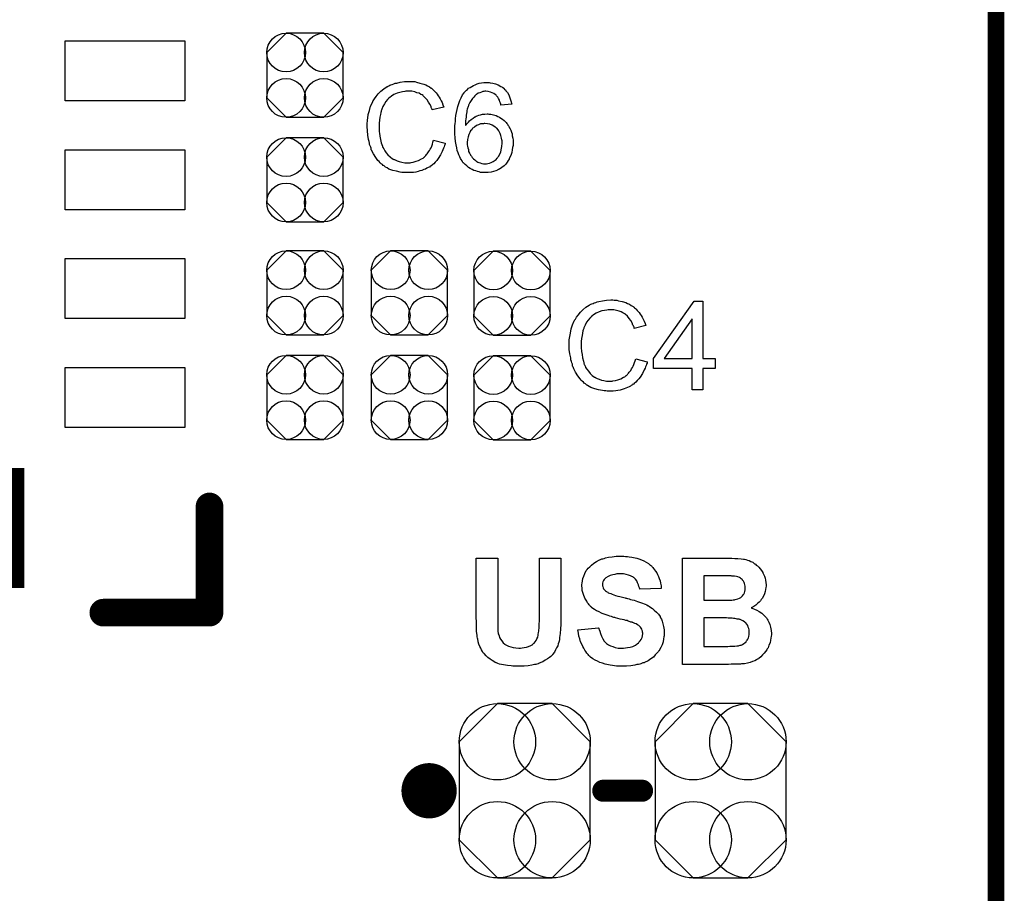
# Model space of a CAD drawing. Extents: x -0.07 to 0.95, y -0.15 to 2.1.
# Tile 18 of 25: x 0.6 to 0.95, y 1.23 to 1.54. Entities that reach past the tile are written whole.
import ezdxf

# ---------------------------------------------------------------- set-up
doc = ezdxf.new("R2010")
doc.units = 0
doc.layers.get('0').update_dxf_attribs({"linetype": 'CONTINUOUS'})
for name, color, linetype in [('gko', 6, 'CONTINUOUS'), ('gto', 2, 'CONTINUOUS'), ('gts', 1, 'CONTINUOUS')]:
    doc.layers.add(name, color=color, linetype=linetype)

# ---------------------------------------------------------------- blocks, each defined once
blk = doc.blocks.new('D11')
at = {"const_width": 0.005}
blk.add_lwpolyline([(-0.0025, 0, 1), (0.0025, 0, 1)], format="xyb", close=True, dxfattribs=at)
blk = doc.blocks.new('D16')
at = {"const_width": 0.004}
blk.add_lwpolyline([(-0.002, 0, 1), (0.002, 0, 1)], format="xyb", close=True, dxfattribs=at)
blk = doc.blocks.new('D171')
blk.add_lwpolyline([(-0.0068, -0.0152), (0.0068, -0.0152), (0.0138, -0.0082), (0.0138, 0.0082), (0.0068, 0.0152), (-0.0068, 0.0152), (-0.0138, 0.0082), (-0.0138, -0.0082)], close=True)
for centre in [(-0.0068, 0.0082), (0.0068, 0.0082), (-0.0068, -0.0082), (0.0068, -0.0082)]:
    blk.add_circle(centre, 0.007)
blk = doc.blocks.new('D226')
blk.add_lwpolyline([(-0.0237, 0.0177), (-0.0237, -0.0177), (-0.0099, -0.0315), (0.0099, -0.0315), (0.0237, -0.0177), (0.0237, 0.0177), (0.0099, 0.0315), (-0.0099, 0.0315)], close=True)
for centre in [(-0.0099, 0.0177), (0.0099, 0.0177), (-0.0099, -0.0177), (0.0099, -0.0177)]:
    blk.add_circle(centre, 0.0138)
blk = doc.blocks.new('D239')
at = {"const_width": 0.0433}
blk.add_lwpolyline([(-0.01085, 0), (0.01085, 0)], dxfattribs=at)

msp = doc.modelspace()

# ---------------------------------------------------------------- linework, layer by layer
at = {"layer": 'gko', "color": 6, "const_width": 0.006}
msp.add_lwpolyline([(0.95, -0.05), (0.95, 2.1)], dxfattribs=at)
at = {"layer": 'gto', "color": 2}
for points in [[(0.7384, 1.5215), (0.7388, 1.5214), (0.7393, 1.5214), (0.7399, 1.5214), (0.7405, 1.5212), (0.7417, 1.5209), (0.7431, 1.5205), (0.7438, 1.5202), (0.7444, 1.5199), (0.7451, 1.5195), (0.7457, 1.5191), (0.7458, 1.519), (0.7459, 1.519), (0.746, 1.5189), (0.7463, 1.5186), (0.7465, 1.5184), (0.7468, 1.5181), (0.7472, 1.5177), (0.7475, 1.5173), (0.7479, 1.5169), (0.7483, 1.5163), (0.7487, 1.5158), (0.749, 1.5152), (0.7494, 1.5145), (0.7497, 1.5138), (0.75, 1.513), (0.7503, 1.5122), (0.7461, 1.5112), (0.7461, 1.5113), (0.7461, 1.5114), (0.746, 1.5116), (0.7459, 1.5118), (0.7458, 1.5121), (0.7457, 1.5124), (0.7453, 1.5132), (0.7448, 1.514), (0.7443, 1.5148), (0.7436, 1.5156), (0.7429, 1.5163), (0.7428, 1.5164), (0.7425, 1.5166), (0.742, 1.5168), (0.7414, 1.5172), (0.7406, 1.5174), (0.7398, 1.5177), (0.7387, 1.5179), (0.7375, 1.5179), (0.7372, 1.5179), (0.7369, 1.5179), (0.7366, 1.5179), (0.7362, 1.5178), (0.7354, 1.5177), (0.7344, 1.5175), (0.7334, 1.5172), (0.7323, 1.5167), (0.7314, 1.5161), (0.7313, 1.5161), (0.7313, 1.516), (0.7309, 1.5158), (0.7305, 1.5154), (0.73, 1.5149), (0.7294, 1.5142), (0.7289, 1.5134), (0.7283, 1.5124), (0.7279, 1.5114), (0.7279, 1.5113), (0.7278, 1.5112), (0.7278, 1.5111), (0.7277, 1.5109), (0.7277, 1.5106), (0.7276, 1.5103), (0.7274, 1.5095), (0.7272, 1.5086), (0.7271, 1.5075), (0.727, 1.5064), (0.7269, 1.5052), (0.7269, 1.5052), (0.7269, 1.505), (0.7269, 1.5048), (0.7269, 1.5045), (0.727, 1.5042), (0.727, 1.5038), (0.727, 1.5033), (0.7271, 1.5028), (0.7272, 1.5017), (0.7274, 1.5005), (0.7277, 1.4993), (0.7281, 1.4981), (0.7281, 1.4981), (0.7281, 1.498), (0.7282, 1.4978), (0.7283, 1.4976), (0.7286, 1.4971), (0.729, 1.4964), (0.7295, 1.4957), (0.7301, 1.4949), (0.7309, 1.4942), (0.7318, 1.4935), (0.7318, 1.4935), (0.7319, 1.4935), (0.732, 1.4934), (0.7322, 1.4933), (0.7325, 1.4932), (0.7327, 1.4931), (0.7334, 1.4928), (0.7342, 1.4925), (0.7351, 1.4923), (0.7362, 1.4921), (0.7372, 1.4921), (0.7375, 1.4921), (0.7378, 1.4921), (0.7381, 1.4921), (0.7385, 1.4922), (0.7393, 1.4923), (0.7403, 1.4926), (0.7412, 1.4929), (0.7423, 1.4935), (0.7428, 1.4937), (0.7432, 1.4941), (0.7433, 1.4941), (0.7433, 1.4942), (0.7435, 1.4943), (0.7436, 1.4945), (0.7438, 1.4947), (0.7441, 1.495), (0.7443, 1.4953), (0.7446, 1.4956), (0.7448, 1.496), (0.7452, 1.4965), (0.7454, 1.497), (0.7457, 1.4975), (0.746, 1.4981), (0.7462, 1.4988), (0.7464, 1.4995), (0.7466, 1.5002), (0.7508, 1.4991), (0.7508, 1.4991), (0.7508, 1.4989), (0.7507, 1.4986), (0.7506, 1.4983), (0.7504, 1.4978), (0.7502, 1.4973), (0.75, 1.4968), (0.7497, 1.4962), (0.7491, 1.4949), (0.7483, 1.4936), (0.7478, 1.4929), (0.7472, 1.4923), (0.7467, 1.4917), (0.746, 1.4912), (0.746, 1.4911), (0.7459, 1.491), (0.7457, 1.491), (0.7454, 1.4908), (0.7451, 1.4905), (0.7447, 1.4903), (0.7442, 1.4901), (0.7437, 1.4898), (0.7431, 1.4896), (0.7424, 1.4893), (0.7417, 1.4891), (0.741, 1.4889), (0.7402, 1.4887), (0.7394, 1.4886), (0.7385, 1.4885), (0.7376, 1.4885), (0.7371, 1.4885), (0.7367, 1.4885), (0.7363, 1.4885), (0.7358, 1.4886), (0.7352, 1.4886), (0.7346, 1.4887), (0.7332, 1.489), (0.7319, 1.4893), (0.7305, 1.4898), (0.7298, 1.4902), (0.7292, 1.4905), (0.7291, 1.4906), (0.729, 1.4906), (0.7289, 1.4908), (0.7287, 1.491), (0.7284, 1.4911), (0.7281, 1.4914), (0.7277, 1.4917), (0.7273, 1.4921), (0.727, 1.4925), (0.7265, 1.4929), (0.7257, 1.494), (0.7249, 1.4953), (0.7242, 1.4966), (0.7242, 1.4967), (0.7241, 1.4968), (0.7241, 1.4971), (0.724, 1.4973), (0.7239, 1.4977), (0.7237, 1.4982), (0.7235, 1.4987), (0.7234, 1.4992), (0.7233, 1.4998), (0.7231, 1.5005), (0.7229, 1.502), (0.7227, 1.5036), (0.7226, 1.5052), (0.7226, 1.5053), (0.7226, 1.5055), (0.7226, 1.5057), (0.7226, 1.5061), (0.7226, 1.5065), (0.7227, 1.507), (0.7227, 1.5076), (0.7228, 1.5082), (0.723, 1.5095), (0.7234, 1.511), (0.7238, 1.5125), (0.7245, 1.5139), (0.7245, 1.514), (0.7246, 1.5141), (0.7247, 1.5143), (0.7248, 1.5145), (0.725, 1.5148), (0.7253, 1.5152), (0.7259, 1.516), (0.7266, 1.517), (0.7276, 1.5179), (0.7286, 1.5188), (0.7299, 1.5196), (0.7299, 1.5196), (0.7301, 1.5197), (0.7302, 1.5198), (0.7305, 1.5199), (0.7308, 1.5201), (0.7312, 1.5202), (0.7317, 1.5204), (0.7322, 1.5206), (0.7327, 1.5208), (0.7333, 1.5209), (0.7346, 1.5212), (0.7361, 1.5214), (0.7376, 1.5215), (0.7381, 1.5215), (0.7384, 1.5215)], [(0.7664, 1.5211), (0.7667, 1.5211), (0.7671, 1.521), (0.768, 1.5208), (0.769, 1.5206), (0.77, 1.5202), (0.771, 1.5197), (0.7715, 1.5194), (0.772, 1.519), (0.772, 1.519), (0.7721, 1.5189), (0.7722, 1.5188), (0.7723, 1.5186), (0.7726, 1.5184), (0.7727, 1.5181), (0.7733, 1.5175), (0.7738, 1.5166), (0.7742, 1.5156), (0.7746, 1.5145), (0.7749, 1.5132), (0.771, 1.5129), (0.771, 1.5129), (0.7709, 1.5129), (0.7709, 1.5132), (0.7708, 1.5136), (0.7706, 1.5141), (0.7704, 1.5147), (0.7701, 1.5153), (0.7698, 1.5158), (0.7695, 1.5162), (0.7694, 1.5163), (0.7692, 1.5165), (0.7689, 1.5167), (0.7684, 1.5171), (0.7678, 1.5173), (0.7672, 1.5176), (0.7664, 1.5178), (0.7655, 1.5179), (0.7652, 1.5179), (0.7648, 1.5178), (0.7644, 1.5178), (0.7639, 1.5176), (0.7633, 1.5174), (0.7628, 1.5172), (0.7622, 1.5168), (0.7621, 1.5168), (0.7619, 1.5166), (0.7616, 1.5163), (0.7612, 1.5158), (0.7607, 1.5153), (0.7602, 1.5146), (0.7597, 1.5138), (0.7593, 1.5129), (0.7593, 1.5128), (0.7592, 1.5127), (0.7592, 1.5126), (0.7591, 1.5124), (0.759, 1.5121), (0.7589, 1.5118), (0.7588, 1.5114), (0.7587, 1.511), (0.7586, 1.5105), (0.7585, 1.5099), (0.7584, 1.5093), (0.7584, 1.5086), (0.7583, 1.5079), (0.7582, 1.5072), (0.7582, 1.5063), (0.7582, 1.5055), (0.7582, 1.5056), (0.7584, 1.5058), (0.7587, 1.5062), (0.7592, 1.5067), (0.7596, 1.5072), (0.7602, 1.5077), (0.7609, 1.5082), (0.7616, 1.5087), (0.7617, 1.5087), (0.7617, 1.5087), (0.762, 1.5089), (0.7624, 1.509), (0.763, 1.5093), (0.7636, 1.5094), (0.7643, 1.5096), (0.7651, 1.5097), (0.766, 1.5098), (0.7663, 1.5098), (0.7666, 1.5097), (0.767, 1.5097), (0.7673, 1.5096), (0.7678, 1.5095), (0.7683, 1.5094), (0.7693, 1.5091), (0.7699, 1.5088), (0.7704, 1.5085), (0.771, 1.5082), (0.7716, 1.5078), (0.7721, 1.5074), (0.7727, 1.5068), (0.7727, 1.5068), (0.7728, 1.5067), (0.7729, 1.5066), (0.7731, 1.5063), (0.7733, 1.506), (0.7735, 1.5057), (0.7738, 1.5053), (0.774, 1.5048), (0.7743, 1.5043), (0.7745, 1.5038), (0.7748, 1.5031), (0.775, 1.5025), (0.7751, 1.5018), (0.7753, 1.501), (0.7754, 1.5002), (0.7754, 1.4994), (0.7754, 1.4993), (0.7754, 1.4992), (0.7754, 1.4991), (0.7754, 1.4989), (0.7754, 1.4986), (0.7754, 1.4983), (0.7752, 1.4976), (0.7751, 1.4967), (0.7749, 1.4958), (0.7745, 1.4947), (0.7741, 1.4938), (0.7741, 1.4937), (0.774, 1.4937), (0.7739, 1.4935), (0.7739, 1.4934), (0.7736, 1.4929), (0.7732, 1.4923), (0.7727, 1.4916), (0.7721, 1.491), (0.7713, 1.4904), (0.7705, 1.4898), (0.7705, 1.4898), (0.7704, 1.4898), (0.7703, 1.4897), (0.7701, 1.4896), (0.7697, 1.4894), (0.7691, 1.4892), (0.7683, 1.4889), (0.7674, 1.4887), (0.7664, 1.4885), (0.7654, 1.4885), (0.7651, 1.4885), (0.7649, 1.4885), (0.7645, 1.4885), (0.7641, 1.4886), (0.7636, 1.4886), (0.7631, 1.4888), (0.7625, 1.4889), (0.7619, 1.4891), (0.7612, 1.4893), (0.7606, 1.4896), (0.7599, 1.49), (0.7593, 1.4904), (0.7586, 1.4909), (0.758, 1.4914), (0.7574, 1.4921), (0.7573, 1.4921), (0.7572, 1.4922), (0.7571, 1.4924), (0.7569, 1.4928), (0.7566, 1.4932), (0.7564, 1.4936), (0.7561, 1.4942), (0.7558, 1.4949), (0.7555, 1.4957), (0.7552, 1.4965), (0.755, 1.4975), (0.7548, 1.4986), (0.7545, 1.4998), (0.7544, 1.5011), (0.7543, 1.5025), (0.7543, 1.5039), (0.7543, 1.504), (0.7543, 1.504), (0.7543, 1.5042), (0.7543, 1.5044), (0.7543, 1.5048), (0.7543, 1.5055), (0.7544, 1.5062), (0.7545, 1.5071), (0.7545, 1.508), (0.7547, 1.5091), (0.7549, 1.5102), (0.7551, 1.5113), (0.7554, 1.5124), (0.7557, 1.5135), (0.7561, 1.5146), (0.7566, 1.5156), (0.7571, 1.5166), (0.7577, 1.5174), (0.7577, 1.5175), (0.7578, 1.5176), (0.758, 1.5178), (0.7582, 1.518), (0.7585, 1.5183), (0.7589, 1.5186), (0.7593, 1.519), (0.7598, 1.5193), (0.7604, 1.5196), (0.761, 1.52), (0.7617, 1.5202), (0.7624, 1.5206), (0.7631, 1.5208), (0.764, 1.521), (0.7648, 1.5211), (0.7658, 1.5211), (0.7661, 1.5211), (0.7664, 1.5211)], [(0.7652, 1.5063), (0.7649, 1.5063), (0.7647, 1.5062), (0.7642, 1.5062), (0.7636, 1.5061), (0.7629, 1.5058), (0.7621, 1.5055), (0.7614, 1.505), (0.7606, 1.5044), (0.7606, 1.5043), (0.7604, 1.504), (0.76, 1.5036), (0.7597, 1.503), (0.7594, 1.5023), (0.7591, 1.5014), (0.7589, 1.5005), (0.7588, 1.4994), (0.7588, 1.4993), (0.7588, 1.499), (0.7588, 1.4986), (0.7589, 1.4981), (0.759, 1.4975), (0.7592, 1.4969), (0.7593, 1.4962), (0.7596, 1.4955), (0.7597, 1.4954), (0.7598, 1.4952), (0.76, 1.4948), (0.7603, 1.4944), (0.7606, 1.494), (0.761, 1.4935), (0.7615, 1.4931), (0.762, 1.4927), (0.7621, 1.4926), (0.7623, 1.4925), (0.7626, 1.4923), (0.763, 1.4922), (0.7635, 1.492), (0.7641, 1.4918), (0.7647, 1.4917), (0.7653, 1.4917), (0.7655, 1.4917), (0.7657, 1.4917), (0.7662, 1.4918), (0.7668, 1.4919), (0.7674, 1.4922), (0.7682, 1.4925), (0.7689, 1.493), (0.7693, 1.4933), (0.7696, 1.4937), (0.7696, 1.4937), (0.7697, 1.4938), (0.7699, 1.4941), (0.7702, 1.4945), (0.7705, 1.4951), (0.7709, 1.4959), (0.7711, 1.4968), (0.7713, 1.4979), (0.7714, 1.4991), (0.7714, 1.4992), (0.7714, 1.4993), (0.7714, 1.4995), (0.7714, 1.4997), (0.7714, 1.5), (0.7713, 1.5003), (0.7712, 1.501), (0.771, 1.5019), (0.7707, 1.5027), (0.7702, 1.5036), (0.7696, 1.5044), (0.7695, 1.5044), (0.7693, 1.5047), (0.7689, 1.505), (0.7684, 1.5053), (0.7678, 1.5057), (0.767, 1.506), (0.7661, 1.5062), (0.7652, 1.5063)], [(0.8115, 1.4425), (0.8119, 1.4424), (0.8124, 1.4424), (0.8129, 1.4424), (0.8135, 1.4422), (0.8148, 1.4419), (0.8162, 1.4415), (0.8168, 1.4412), (0.8175, 1.4409), (0.8181, 1.4405), (0.8188, 1.4401), (0.8188, 1.44), (0.8189, 1.44), (0.8191, 1.4399), (0.8193, 1.4396), (0.8196, 1.4394), (0.8199, 1.4391), (0.8202, 1.4387), (0.8206, 1.4383), (0.821, 1.4379), (0.8213, 1.4373), (0.8217, 1.4368), (0.8221, 1.4362), (0.8224, 1.4355), (0.8228, 1.4348), (0.8231, 1.434), (0.8234, 1.4332), (0.8192, 1.4322), (0.8192, 1.4323), (0.8192, 1.4324), (0.8191, 1.4326), (0.819, 1.4328), (0.8189, 1.4331), (0.8187, 1.4334), (0.8184, 1.4342), (0.8179, 1.435), (0.8174, 1.4358), (0.8167, 1.4366), (0.8159, 1.4373), (0.8158, 1.4374), (0.8156, 1.4376), (0.8151, 1.4378), (0.8145, 1.4382), (0.8137, 1.4384), (0.8128, 1.4387), (0.8118, 1.4389), (0.8106, 1.4389), (0.8102, 1.4389), (0.81, 1.4389), (0.8097, 1.4389), (0.8093, 1.4388), (0.8084, 1.4387), (0.8075, 1.4385), (0.8065, 1.4382), (0.8054, 1.4377), (0.8044, 1.4371), (0.8044, 1.4371), (0.8043, 1.437), (0.804, 1.4368), (0.8036, 1.4364), (0.8031, 1.4359), (0.8025, 1.4352), (0.8019, 1.4344), (0.8014, 1.4334), (0.801, 1.4324), (0.801, 1.4323), (0.8009, 1.4322), (0.8009, 1.4321), (0.8008, 1.4319), (0.8007, 1.4316), (0.8006, 1.4313), (0.8005, 1.4305), (0.8003, 1.4296), (0.8001, 1.4285), (0.8, 1.4274), (0.8, 1.4262), (0.8, 1.4262), (0.8, 1.426), (0.8, 1.4258), (0.8, 1.4255), (0.8, 1.4252), (0.8, 1.4248), (0.8001, 1.4243), (0.8001, 1.4238), (0.8003, 1.4227), (0.8005, 1.4215), (0.8008, 1.4203), (0.8011, 1.4191), (0.8011, 1.4191), (0.8012, 1.419), (0.8013, 1.4188), (0.8014, 1.4186), (0.8016, 1.4181), (0.8021, 1.4174), (0.8026, 1.4167), (0.8032, 1.4159), (0.804, 1.4152), (0.8048, 1.4145), (0.8049, 1.4145), (0.805, 1.4145), (0.8051, 1.4144), (0.8053, 1.4143), (0.8055, 1.4142), (0.8058, 1.4141), (0.8065, 1.4138), (0.8073, 1.4135), (0.8082, 1.4133), (0.8092, 1.4131), (0.8103, 1.4131), (0.8106, 1.4131), (0.8109, 1.4131), (0.8112, 1.4131), (0.8115, 1.4132), (0.8124, 1.4133), (0.8133, 1.4136), (0.8143, 1.4139), (0.8153, 1.4145), (0.8158, 1.4147), (0.8163, 1.4151), (0.8163, 1.4151), (0.8164, 1.4152), (0.8165, 1.4153), (0.8167, 1.4155), (0.8169, 1.4157), (0.8171, 1.416), (0.8174, 1.4163), (0.8176, 1.4166), (0.8179, 1.417), (0.8182, 1.4175), (0.8185, 1.418), (0.8188, 1.4185), (0.819, 1.4191), (0.8193, 1.4198), (0.8195, 1.4205), (0.8197, 1.4212), (0.8239, 1.4201), (0.8239, 1.4201), (0.8239, 1.4199), (0.8238, 1.4196), (0.8236, 1.4193), (0.8235, 1.4188), (0.8233, 1.4183), (0.8231, 1.4178), (0.8228, 1.4172), (0.8222, 1.4159), (0.8213, 1.4146), (0.8208, 1.4139), (0.8203, 1.4133), (0.8198, 1.4127), (0.8191, 1.4122), (0.8191, 1.4121), (0.819, 1.412), (0.8187, 1.412), (0.8185, 1.4118), (0.8181, 1.4115), (0.8178, 1.4113), (0.8173, 1.4111), (0.8168, 1.4108), (0.8162, 1.4106), (0.8155, 1.4103), (0.8148, 1.4101), (0.8141, 1.4099), (0.8133, 1.4097), (0.8125, 1.4096), (0.8116, 1.4095), (0.8107, 1.4095), (0.8102, 1.4095), (0.8098, 1.4095), (0.8094, 1.4095), (0.8089, 1.4096), (0.8083, 1.4096), (0.8077, 1.4097), (0.8063, 1.41), (0.8049, 1.4103), (0.8035, 1.4108), (0.8029, 1.4112), (0.8023, 1.4115), (0.8022, 1.4116), (0.8021, 1.4116), (0.8019, 1.4118), (0.8017, 1.412), (0.8015, 1.4121), (0.8011, 1.4124), (0.8008, 1.4127), (0.8004, 1.4131), (0.8, 1.4135), (0.7996, 1.4139), (0.7988, 1.415), (0.798, 1.4163), (0.7973, 1.4176), (0.7973, 1.4177), (0.7972, 1.4178), (0.7972, 1.4181), (0.797, 1.4183), (0.7969, 1.4187), (0.7968, 1.4192), (0.7966, 1.4197), (0.7965, 1.4202), (0.7963, 1.4208), (0.7962, 1.4215), (0.7959, 1.423), (0.7957, 1.4246), (0.7956, 1.4262), (0.7956, 1.4263), (0.7956, 1.4265), (0.7956, 1.4267), (0.7957, 1.4271), (0.7957, 1.4275), (0.7957, 1.428), (0.7958, 1.4286), (0.7959, 1.4292), (0.7961, 1.4305), (0.7964, 1.432), (0.7969, 1.4335), (0.7975, 1.4349), (0.7976, 1.435), (0.7976, 1.4351), (0.7977, 1.4353), (0.7979, 1.4355), (0.7981, 1.4358), (0.7983, 1.4362), (0.7989, 1.437), (0.7997, 1.438), (0.8006, 1.4389), (0.8017, 1.4398), (0.8029, 1.4406), (0.803, 1.4406), (0.8031, 1.4407), (0.8033, 1.4408), (0.8035, 1.4409), (0.8039, 1.4411), (0.8043, 1.4412), (0.8047, 1.4414), (0.8053, 1.4416), (0.8058, 1.4418), (0.8064, 1.4419), (0.8077, 1.4422), (0.8092, 1.4424), (0.8107, 1.4425), (0.8112, 1.4425), (0.8115, 1.4425)], [(0.844, 1.4213), (0.8484, 1.4213), (0.8484, 1.4177), (0.844, 1.4177), (0.844, 1.41), (0.8401, 1.41), (0.8401, 1.4177), (0.8262, 1.4177), (0.8262, 1.4213), (0.8408, 1.442), (0.844, 1.442), (0.844, 1.4213)], [(0.8401, 1.4356), (0.83, 1.4213), (0.8401, 1.4213), (0.8401, 1.4356)], [(0.8154, 1.3498), (0.816, 1.3497), (0.8167, 1.3497), (0.8174, 1.3496), (0.8183, 1.3495), (0.8201, 1.3491), (0.8209, 1.3488), (0.8218, 1.3485), (0.8227, 1.3481), (0.8235, 1.3477), (0.8243, 1.3472), (0.825, 1.3466), (0.8251, 1.3466), (0.8252, 1.3465), (0.8254, 1.3463), (0.8256, 1.3461), (0.8259, 1.3457), (0.8262, 1.3454), (0.8265, 1.3449), (0.8269, 1.3444), (0.8273, 1.3438), (0.8276, 1.3432), (0.8279, 1.3425), (0.8282, 1.3417), (0.8285, 1.3409), (0.8287, 1.34), (0.8289, 1.3391), (0.8289, 1.3381), (0.8212, 1.3379), (0.8212, 1.3379), (0.8212, 1.338), (0.8211, 1.3384), (0.8209, 1.3389), (0.8207, 1.3395), (0.8204, 1.3402), (0.8201, 1.3409), (0.8196, 1.3415), (0.819, 1.3421), (0.8189, 1.3421), (0.8187, 1.3423), (0.8183, 1.3425), (0.8178, 1.3427), (0.8171, 1.343), (0.8163, 1.3432), (0.8153, 1.3434), (0.8141, 1.3434), (0.8136, 1.3434), (0.8129, 1.3434), (0.8122, 1.3432), (0.8114, 1.3431), (0.8105, 1.3428), (0.8097, 1.3425), (0.8089, 1.342), (0.8088, 1.3419), (0.8087, 1.3418), (0.8085, 1.3416), (0.8083, 1.3414), (0.8081, 1.341), (0.8078, 1.3406), (0.8077, 1.3401), (0.8077, 1.3396), (0.8077, 1.3395), (0.8077, 1.3394), (0.8077, 1.3391), (0.8078, 1.3388), (0.808, 1.3384), (0.8081, 1.338), (0.8084, 1.3376), (0.8088, 1.3373), (0.8088, 1.3372), (0.8091, 1.337), (0.8093, 1.3369), (0.8096, 1.3368), (0.8098, 1.3366), (0.8102, 1.3365), (0.8107, 1.3363), (0.8112, 1.3361), (0.8118, 1.3359), (0.8124, 1.3356), (0.8132, 1.3354), (0.814, 1.3352), (0.8149, 1.335), (0.8159, 1.3347), (0.8159, 1.3347), (0.8162, 1.3346), (0.8164, 1.3346), (0.8168, 1.3345), (0.8173, 1.3344), (0.8178, 1.3342), (0.8184, 1.334), (0.8191, 1.3339), (0.8204, 1.3334), (0.8218, 1.333), (0.8231, 1.3325), (0.8237, 1.3322), (0.8242, 1.3319), (0.8243, 1.3319), (0.8243, 1.3319), (0.8247, 1.3316), (0.8252, 1.3313), (0.8258, 1.3309), (0.8264, 1.3303), (0.8272, 1.3296), (0.8279, 1.3289), (0.8285, 1.328), (0.8285, 1.3279), (0.8287, 1.3275), (0.829, 1.327), (0.8293, 1.3263), (0.8295, 1.3254), (0.8298, 1.3244), (0.83, 1.3232), (0.83, 1.3219), (0.83, 1.3218), (0.83, 1.3217), (0.83, 1.3215), (0.83, 1.3213), (0.83, 1.321), (0.8299, 1.3207), (0.8298, 1.3199), (0.8296, 1.3189), (0.8293, 1.3178), (0.8288, 1.3168), (0.8282, 1.3157), (0.8282, 1.3156), (0.828, 1.3155), (0.8278, 1.3152), (0.8274, 1.3147), (0.8268, 1.3141), (0.8261, 1.3133), (0.8252, 1.3127), (0.8242, 1.312), (0.8229, 1.3114), (0.8229, 1.3114), (0.8228, 1.3113), (0.8226, 1.3113), (0.8223, 1.3112), (0.822, 1.3111), (0.8216, 1.3109), (0.8212, 1.3108), (0.8207, 1.3107), (0.8201, 1.3106), (0.8194, 1.3104), (0.818, 1.3102), (0.8164, 1.3101), (0.8146, 1.31), (0.8139, 1.31), (0.8134, 1.3101), (0.8128, 1.3101), (0.8121, 1.3102), (0.8113, 1.3103), (0.8105, 1.3104), (0.8087, 1.3108), (0.8077, 1.3111), (0.8068, 1.3114), (0.8059, 1.3118), (0.805, 1.3122), (0.8042, 1.3127), (0.8034, 1.3133), (0.8033, 1.3134), (0.8032, 1.3135), (0.803, 1.3137), (0.8028, 1.3139), (0.8025, 1.3143), (0.8021, 1.3148), (0.8017, 1.3153), (0.8013, 1.3158), (0.801, 1.3165), (0.8006, 1.3172), (0.8002, 1.318), (0.7998, 1.3189), (0.7995, 1.3199), (0.7992, 1.3209), (0.799, 1.322), (0.7988, 1.3232), (0.8063, 1.3239), (0.8063, 1.3239), (0.8064, 1.3238), (0.8064, 1.3235), (0.8065, 1.3233), (0.8067, 1.3227), (0.807, 1.3218), (0.8073, 1.3209), (0.8078, 1.3199), (0.8083, 1.3191), (0.8091, 1.3183), (0.8092, 1.3183), (0.8095, 1.318), (0.8099, 1.3178), (0.8106, 1.3174), (0.8114, 1.3171), (0.8123, 1.3168), (0.8134, 1.3166), (0.8147, 1.3165), (0.8153, 1.3165), (0.816, 1.3167), (0.8168, 1.3168), (0.8177, 1.3169), (0.8187, 1.3172), (0.8196, 1.3176), (0.8203, 1.3181), (0.8204, 1.3182), (0.8207, 1.3184), (0.8209, 1.3187), (0.8213, 1.3192), (0.8217, 1.3197), (0.822, 1.3204), (0.8222, 1.321), (0.8223, 1.3218), (0.8223, 1.3219), (0.8223, 1.322), (0.8222, 1.3223), (0.8222, 1.3227), (0.8221, 1.323), (0.8219, 1.3234), (0.8217, 1.3238), (0.8214, 1.3242), (0.8214, 1.3242), (0.8213, 1.3243), (0.8211, 1.3245), (0.8208, 1.3247), (0.8204, 1.325), (0.8199, 1.3253), (0.8194, 1.3255), (0.8187, 1.3258), (0.8186, 1.3258), (0.8184, 1.3259), (0.818, 1.326), (0.8177, 1.3261), (0.8174, 1.3262), (0.817, 1.3263), (0.8166, 1.3265), (0.8161, 1.3266), (0.8155, 1.3268), (0.8148, 1.3269), (0.8141, 1.3271), (0.8133, 1.3273), (0.8124, 1.3275), (0.8124, 1.3275), (0.8122, 1.3276), (0.8118, 1.3277), (0.8115, 1.3278), (0.811, 1.328), (0.8103, 1.3281), (0.8097, 1.3284), (0.809, 1.3286), (0.8076, 1.3291), (0.8062, 1.3298), (0.8055, 1.3301), (0.8048, 1.3305), (0.8042, 1.3309), (0.8037, 1.3313), (0.8037, 1.3314), (0.8036, 1.3315), (0.8034, 1.3316), (0.8032, 1.3319), (0.8029, 1.3322), (0.8026, 1.3326), (0.8023, 1.333), (0.802, 1.3335), (0.8013, 1.3346), (0.8008, 1.336), (0.8006, 1.3367), (0.8004, 1.3374), (0.8003, 1.3382), (0.8002, 1.3391), (0.8002, 1.3391), (0.8002, 1.3392), (0.8002, 1.3394), (0.8002, 1.3396), (0.8004, 1.3401), (0.8005, 1.3409), (0.8006, 1.3417), (0.8009, 1.3426), (0.8013, 1.3436), (0.8018, 1.3446), (0.8018, 1.3446), (0.8019, 1.3447), (0.8022, 1.345), (0.8025, 1.3455), (0.8031, 1.346), (0.8037, 1.3466), (0.8046, 1.3473), (0.8055, 1.3479), (0.8066, 1.3485), (0.8067, 1.3485), (0.8068, 1.3485), (0.807, 1.3486), (0.8072, 1.3487), (0.8075, 1.3488), (0.8078, 1.3489), (0.8083, 1.349), (0.8088, 1.3492), (0.8099, 1.3494), (0.8112, 1.3496), (0.8126, 1.3498), (0.8142, 1.3498), (0.8149, 1.3498), (0.8154, 1.3498)], [(0.7926, 1.3289), (0.7926, 1.3288), (0.7926, 1.3286), (0.7926, 1.3282), (0.7926, 1.3278), (0.7926, 1.3272), (0.7926, 1.3265), (0.7926, 1.3258), (0.7926, 1.3251), (0.7925, 1.3235), (0.7924, 1.3218), (0.7923, 1.3211), (0.7922, 1.3204), (0.7921, 1.3197), (0.792, 1.3191), (0.792, 1.319), (0.7919, 1.319), (0.7919, 1.3188), (0.7919, 1.3187), (0.7917, 1.3181), (0.7915, 1.3174), (0.7911, 1.3167), (0.7907, 1.3159), (0.7903, 1.3151), (0.7896, 1.3143), (0.7896, 1.3142), (0.7894, 1.3139), (0.789, 1.3136), (0.7885, 1.3132), (0.7878, 1.3127), (0.787, 1.3122), (0.7861, 1.3116), (0.7851, 1.3112), (0.7851, 1.3112), (0.785, 1.3111), (0.7849, 1.3111), (0.7846, 1.311), (0.7844, 1.3109), (0.784, 1.3108), (0.7836, 1.3107), (0.7831, 1.3106), (0.7821, 1.3104), (0.7808, 1.3102), (0.7794, 1.3101), (0.7778, 1.31), (0.7769, 1.31), (0.7764, 1.3101), (0.7759, 1.3101), (0.7753, 1.3101), (0.7747, 1.3102), (0.7733, 1.3103), (0.7719, 1.3105), (0.7705, 1.3108), (0.7699, 1.311), (0.7694, 1.3112), (0.7693, 1.3112), (0.7693, 1.3113), (0.7689, 1.3114), (0.7684, 1.3117), (0.7678, 1.3121), (0.7671, 1.3126), (0.7663, 1.3132), (0.7656, 1.3138), (0.7649, 1.3146), (0.7648, 1.3147), (0.7646, 1.3149), (0.7643, 1.3153), (0.764, 1.3159), (0.7637, 1.3165), (0.7633, 1.3172), (0.763, 1.318), (0.7627, 1.3188), (0.7627, 1.3189), (0.7627, 1.319), (0.7627, 1.3192), (0.7626, 1.3194), (0.7626, 1.3198), (0.7625, 1.3202), (0.7624, 1.3207), (0.7624, 1.3213), (0.7623, 1.3219), (0.7622, 1.3227), (0.7622, 1.3234), (0.7621, 1.3243), (0.7621, 1.3253), (0.7621, 1.3263), (0.762, 1.3274), (0.762, 1.3286), (0.762, 1.3491), (0.7698, 1.3491), (0.7698, 1.3283), (0.7698, 1.3282), (0.7698, 1.328), (0.7698, 1.3278), (0.7698, 1.3275), (0.7698, 1.327), (0.7698, 1.3266), (0.7698, 1.3256), (0.7698, 1.3245), (0.7699, 1.3234), (0.7699, 1.3229), (0.7699, 1.3225), (0.77, 1.3222), (0.77, 1.3218), (0.77, 1.3217), (0.7702, 1.3214), (0.7703, 1.321), (0.7705, 1.3204), (0.7708, 1.3198), (0.7713, 1.3192), (0.7718, 1.3185), (0.7724, 1.318), (0.7725, 1.3179), (0.7727, 1.3178), (0.7732, 1.3175), (0.7737, 1.3173), (0.7745, 1.317), (0.7754, 1.3168), (0.7764, 1.3167), (0.7775, 1.3166), (0.7781, 1.3166), (0.7786, 1.3167), (0.7794, 1.3168), (0.7802, 1.3169), (0.781, 1.3172), (0.7818, 1.3175), (0.7825, 1.3179), (0.7825, 1.318), (0.7828, 1.3182), (0.783, 1.3184), (0.7834, 1.3188), (0.7837, 1.3193), (0.784, 1.3199), (0.7843, 1.3205), (0.7845, 1.3212), (0.7845, 1.3213), (0.7845, 1.3216), (0.7846, 1.3221), (0.7847, 1.3228), (0.7847, 1.3232), (0.7848, 1.3237), (0.7848, 1.3243), (0.7848, 1.3248), (0.7848, 1.3255), (0.7849, 1.3262), (0.7849, 1.327), (0.7849, 1.3278), (0.7849, 1.3491), (0.7926, 1.3491), (0.7926, 1.3289)], [(0.8545, 1.3491), (0.8556, 1.349), (0.8567, 1.349), (0.8578, 1.3489), (0.8587, 1.3487), (0.8588, 1.3487), (0.8591, 1.3487), (0.8595, 1.3486), (0.8601, 1.3484), (0.8607, 1.3482), (0.8613, 1.3479), (0.8621, 1.3476), (0.8627, 1.3471), (0.8628, 1.3471), (0.863, 1.3469), (0.8633, 1.3466), (0.8638, 1.3463), (0.8642, 1.3458), (0.8647, 1.3452), (0.8652, 1.3446), (0.8657, 1.3439), (0.8657, 1.3438), (0.8658, 1.3436), (0.8661, 1.3431), (0.8663, 1.3426), (0.8665, 1.3419), (0.8667, 1.3412), (0.8668, 1.3403), (0.8669, 1.3394), (0.8669, 1.3394), (0.8669, 1.3393), (0.8669, 1.339), (0.8668, 1.3385), (0.8667, 1.3378), (0.8665, 1.337), (0.8663, 1.3362), (0.8659, 1.3354), (0.8654, 1.3345), (0.8653, 1.3344), (0.8651, 1.3341), (0.8648, 1.3337), (0.8644, 1.3332), (0.8638, 1.3327), (0.8632, 1.3321), (0.8624, 1.3316), (0.8615, 1.3311), (0.8616, 1.3311), (0.8617, 1.331), (0.8618, 1.331), (0.8621, 1.3309), (0.8627, 1.3306), (0.8635, 1.3303), (0.8643, 1.3298), (0.8653, 1.3292), (0.8661, 1.3285), (0.8669, 1.3276), (0.867, 1.3275), (0.8672, 1.3271), (0.8675, 1.3267), (0.8678, 1.326), (0.8682, 1.3251), (0.8685, 1.3242), (0.8687, 1.323), (0.8688, 1.3218), (0.8688, 1.3218), (0.8688, 1.3217), (0.8688, 1.3214), (0.8687, 1.3209), (0.8686, 1.3202), (0.8685, 1.3194), (0.8683, 1.3185), (0.8679, 1.3177), (0.8676, 1.3167), (0.8675, 1.3166), (0.8673, 1.3163), (0.8671, 1.3159), (0.8667, 1.3153), (0.8662, 1.3147), (0.8656, 1.3141), (0.865, 1.3134), (0.8642, 1.3128), (0.8641, 1.3127), (0.8638, 1.3126), (0.8634, 1.3123), (0.8628, 1.312), (0.862, 1.3117), (0.8611, 1.3114), (0.8601, 1.3111), (0.859, 1.3109), (0.8588, 1.3109), (0.8586, 1.3109), (0.858, 1.3109), (0.8576, 1.3108), (0.8566, 1.3108), (0.8559, 1.3108), (0.8542, 1.3108), (0.8533, 1.3107), (0.8366, 1.3107), (0.8366, 1.3491), (0.8535, 1.3491), (0.8545, 1.3491)], [(0.8521, 1.3427), (0.8444, 1.3427), (0.8444, 1.3339), (0.8519, 1.3339), (0.8528, 1.3339), (0.8545, 1.3339), (0.8549, 1.334), (0.8552, 1.334), (0.8554, 1.334), (0.8557, 1.3341), (0.8562, 1.3343), (0.8567, 1.3344), (0.8572, 1.3346), (0.8577, 1.3349), (0.8582, 1.3353), (0.8582, 1.3354), (0.8583, 1.3355), (0.8586, 1.3358), (0.8588, 1.3361), (0.859, 1.3366), (0.8592, 1.3371), (0.8593, 1.3377), (0.8593, 1.3384), (0.8593, 1.3384), (0.8593, 1.3386), (0.8593, 1.339), (0.8592, 1.3394), (0.8591, 1.3399), (0.8589, 1.3403), (0.8587, 1.3408), (0.8583, 1.3412), (0.8583, 1.3413), (0.8582, 1.3414), (0.8579, 1.3416), (0.8576, 1.3419), (0.8572, 1.3421), (0.8567, 1.3423), (0.8561, 1.3425), (0.8554, 1.3426), (0.8554, 1.3426), (0.8551, 1.3426), (0.8545, 1.3426), (0.8542, 1.3427), (0.8527, 1.3427), (0.8521, 1.3427)], [(0.8525, 1.3275), (0.8444, 1.3275), (0.8444, 1.3172), (0.853, 1.3172), (0.8538, 1.3173), (0.8547, 1.3173), (0.8556, 1.3173), (0.8563, 1.3174), (0.8566, 1.3174), (0.8569, 1.3174), (0.8569, 1.3174), (0.8571, 1.3175), (0.8575, 1.3176), (0.8578, 1.3177), (0.8583, 1.3179), (0.8588, 1.3182), (0.8592, 1.3185), (0.8597, 1.3189), (0.8597, 1.319), (0.8598, 1.3192), (0.86, 1.3194), (0.8602, 1.3198), (0.8605, 1.3203), (0.8606, 1.3208), (0.8607, 1.3215), (0.8608, 1.3222), (0.8608, 1.3223), (0.8608, 1.3225), (0.8607, 1.3228), (0.8607, 1.3232), (0.8606, 1.3237), (0.8604, 1.3242), (0.8602, 1.3247), (0.8599, 1.3252), (0.8598, 1.3252), (0.8597, 1.3254), (0.8596, 1.3256), (0.8593, 1.3258), (0.859, 1.3261), (0.8585, 1.3264), (0.858, 1.3267), (0.8575, 1.3269), (0.8574, 1.3269), (0.8571, 1.327), (0.8567, 1.3271), (0.8564, 1.3271), (0.856, 1.3272), (0.8556, 1.3273), (0.8551, 1.3273), (0.8546, 1.3274), (0.8539, 1.3274), (0.8532, 1.3274), (0.8525, 1.3275)]]:
    msp.add_lwpolyline(points, dxfattribs=at)
for points, const_width in [([(0.6656, 1.3294), (0.6656, 1.3678)], 0.01), ([(0.6272, 1.3294), (0.6656, 1.3294)], 0.01), ([(0.74, 1.265), (0.74, 1.265)], 0.01), ([(0.75, 1.265), (0.75, 1.265)], 0.01), ([(0.75, 1.265), (0.75, 1.265)], 0.01), ([(0.808, 1.265), (0.822, 1.265)], 0.008)]:
    msp.add_lwpolyline(points, dxfattribs=dict(at, const_width=const_width))
at = {"layer": 'gto', "color": 2, "const_width": 0.01}
for points in [[(0.75, 1.265, 1), (0.74, 1.265)], [(0.74, 1.265, 1), (0.75, 1.265)]]:
    msp.add_lwpolyline(points, format="xyb", dxfattribs=at)
at = {"layer": 'gts', "color": 1}
for points in [[(0.6134, 1.5145), (0.6134, 1.5361), (0.6567, 1.5361), (0.6567, 1.5145), (0.6134, 1.5145)], [(0.6134, 1.4751), (0.6134, 1.4968), (0.6567, 1.4968), (0.6567, 1.4751), (0.6134, 1.4751)], [(0.6134, 1.4357), (0.6134, 1.4574), (0.6567, 1.4574), (0.6567, 1.4357), (0.6134, 1.4357)], [(0.6134, 1.3964), (0.6134, 1.418), (0.6567, 1.418), (0.6567, 1.3964), (0.6134, 1.3964)]]:
    msp.add_lwpolyline(points, dxfattribs=at)

# ---------------------------------------------------------------- block references
at = {"layer": 'gto'}
for name, p in [('D11', (0.6656, 1.3678)), ('D11', (0.6272, 1.3294)), ('D11', (0.6656, 1.3294)), ('D11', (0.6656, 1.3294)), ('D11', (0.74, 1.265)), ('D11', (0.74, 1.265)), ('D11', (0.75, 1.265)), ('D11', (0.75, 1.265)), ('D11', (0.75, 1.265)), ('D11', (0.75, 1.265)), ('D16', (0.808, 1.265)), ('D16', (0.822, 1.265))]:
    msp.add_blockref(name, p, dxfattribs=at)
at = {"layer": 'gts'}
for name, p in [('D171', (0.7001, 1.5237)), ('D171', (0.7001, 1.4859)), ('D171', (0.7001, 1.445)), ('D171', (0.7379, 1.445)), ('D171', (0.775, 1.4449)), ('D171', (0.7001, 1.4072)), ('D171', (0.7379, 1.4072)), ('D171', (0.775, 1.4071)), ('D239', (0.5878, 1.36)), ('D226', (0.7796, 1.265)), ('D226', (0.8504, 1.265))]:
    msp.add_blockref(name, p, dxfattribs=at)

doc.saveas('drawing.dxf')
